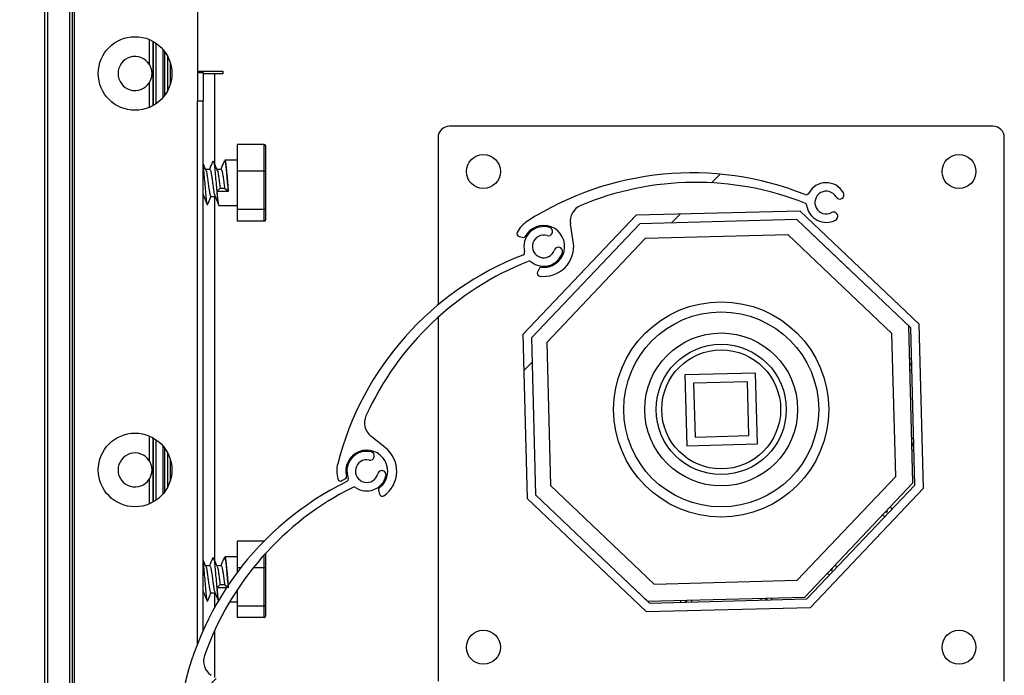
# Model space of a CAD drawing. Header units: millimetres. Extents: x 24 to 749, y 4 to 419.
# Tile 24 of 24: x 284.37 to 287.85, y 401.82 to 404.14. Entities that reach past the tile are written whole.
import ezdxf

# ---------------------------------------------------------------- set-up
doc = ezdxf.new("R2010")
doc.units = ezdxf.units.MM
pattern_1 = [(45, (0, 0), (-2.245064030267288, 2.245064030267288), [])]

msp = doc.modelspace()

# ---------------------------------------------------------------- hatches: boundary and pattern name
at = {"linetype": 'Continuous', "lineweight": 18}
h = msp.add_hatch(dxfattribs=at)
h.set_pattern_fill('ANSI31', style=0)
h.set_pattern_definition(pattern_1)
edge = h.paths.add_edge_path(flags=0)
edge.add_arc((287.2213199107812, 403.4902196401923), 0.03999999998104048, 29.655997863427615, 298.0031337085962, ccw=False)
edge.add_arc((287.2691153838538, 403.5174330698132), 0.01499980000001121, 209.6559978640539, 389.6559978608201)
edge.add_arc((287.2213199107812, 403.4902196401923), 0.06999959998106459, 29.65599786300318, 152.3245226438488)
edge.add_arc((287.1504728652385, 403.5273764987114), 0.0100000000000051, 248.2245625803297, 332.324522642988, ccw=False)
edge.add_arc((286.7474251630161, 402.5184323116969), 1.076469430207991, 68.22453983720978, 122.6894362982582)
edge.add_arc((286.2232890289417, 403.3351894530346), 0.1059999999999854, 122.6894389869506, 152.1489790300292)
edge.add_arc((286.1384091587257, 403.380038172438), 0.009999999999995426, 152.1489790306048, 258.0579978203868)
edge.add_line((286.1363399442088, 403.3702545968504), (286.1515026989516, 403.3670476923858))
edge.add_arc((286.1527442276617, 403.3729178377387), 0.005999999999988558, 258.0579978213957, 331.8614813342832)
edge.add_arc((286.2232890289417, 403.3351894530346), 0.07400000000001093, -96.7108120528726, 151.861481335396, ccw=False)
edge.add_arc((286.2139403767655, 403.2557375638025), 0.00600000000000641, 83.28918794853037, 151.7034819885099)
edge.add_line((286.2086573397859, 403.2585817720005), (286.2012617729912, 403.2448447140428))
edge.add_arc((286.2100668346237, 403.2401043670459), 0.0099999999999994, 151.7034819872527, 262.0834187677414)
edge.add_arc((286.2232890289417, 403.3351894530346), 0.1060000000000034, 262.0834187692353, 368.8295669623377)
edge.add_line((286.328032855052, 403.351460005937), (286.3181070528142, 403.4153586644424))
edge.add_arc((286.37739601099, 403.4245684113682), 0.05999999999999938, 112.6291059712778, 188.829566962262, ccw=False)
edge.add_arc((286.7606621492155, 402.5051473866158), 1.056106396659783, 68.61679478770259, 112.62910587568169, ccw=False)
edge.add_arc((287.1420765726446, 403.4792426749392), 0.009999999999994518, 7.886552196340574, 68.61679473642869, ccw=False)
edge.add_arc((287.2213199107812, 403.4902196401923), 0.07000000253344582, 187.88655219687, 298.0031337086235)
edge.add_arc((287.2471435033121, 403.4416589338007), 0.01500000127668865, 298.003133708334, 478.0031337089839)
h = msp.add_hatch(dxfattribs=at)
h.set_pattern_fill('ANSI31', style=0)
h.set_pattern_definition(pattern_1)
h.paths.add_polyline_path([(287.5497390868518, 403.0608254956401), (287.1291889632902, 403.4601003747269), (286.5494851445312, 403.4450565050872), (286.1502102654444, 403.0245063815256), (286.165254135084, 402.4448025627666), (286.5858042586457, 402.0455276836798), (287.1655080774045, 402.0605715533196), (287.5647829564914, 402.4811216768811)], flags=0)
h.paths.add_polyline_path([(286.5626856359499, 403.4153889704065), (287.1175450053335, 403.4297881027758), (287.520071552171, 403.0476250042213), (287.5344706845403, 402.4927656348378), (287.1523075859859, 402.0902390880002), (286.5974482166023, 402.075839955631), (286.1949216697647, 402.4580030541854), (286.1805225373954, 403.012862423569)], flags=0)
h = msp.add_hatch(dxfattribs=at)
h.set_pattern_fill('ANSI31', style=0)
h.set_pattern_definition(pattern_1)
edge = h.paths.add_edge_path(flags=0)
edge.add_arc((286.2232890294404, 403.3351894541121), 0.03999999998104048, 72.60287917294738, 340.9500150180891, ccw=False)
edge.add_arc((286.2397335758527, 403.3876733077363), 0.01499980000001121, 252.6028791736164, 432.6028791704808)
edge.add_arc((286.2232890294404, 403.3351894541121), 0.06999959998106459, 72.60287917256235, 195.2714039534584)
edge.add_arc((286.1461142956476, 403.3141182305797), 0.0100000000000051, -68.82855611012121, 15.271403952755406, ccw=False)
edge.add_arc((286.5385030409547, 402.3009810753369), 1.076469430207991, 111.1714211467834, 165.6363176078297)
edge.add_arc((285.5983699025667, 402.5417311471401), 0.1059999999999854, 165.6363202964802, 195.0958603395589)
edge.add_arc((285.5056827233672, 402.5167294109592), 0.009999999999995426, 195.0958603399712, 301.0048791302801)
edge.add_line((285.5108338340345, 402.5081581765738), (285.5241176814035, 402.5161414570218))
edge.add_arc((285.521027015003, 402.5212841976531), 0.005999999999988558, 301.0048791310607, 374.8083626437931)
edge.add_arc((285.5983699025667, 402.5417311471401), 0.07400000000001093, -53.763930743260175, 194.8083626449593, ccw=False)
edge.add_arc((285.6456589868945, 402.4772040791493), 0.00600000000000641, 126.236069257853, 194.6503632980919)
edge.add_line((285.6398540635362, 402.4756865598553), (285.6437999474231, 402.4605924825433))
edge.add_arc((285.6534748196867, 402.4631216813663), 0.0099999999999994, 194.6503632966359, 305.0303000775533)
edge.add_arc((285.5983699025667, 402.5417311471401), 0.1060000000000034, 305.0303000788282, 411.7764482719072)
edge.add_line((285.6639554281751, 402.6250050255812), (285.6131544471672, 402.6650152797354))
edge.add_arc((285.6502783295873, 402.7121514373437), 0.05999999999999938, 155.5759872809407, 231.7764482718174, ccw=False)
edge.add_arc((286.5572436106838, 402.3002753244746), 1.056106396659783, 111.5636760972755, 155.5759871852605, ccw=False)
edge.add_arc((286.1727628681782, 403.2731643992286), 0.009999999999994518, 50.83343350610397, 111.56367604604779, ccw=False)
edge.add_arc((286.2232890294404, 403.3351894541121), 0.07000000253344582, 230.8334335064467, 340.9500150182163)
edge.add_arc((286.2752769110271, 403.3172378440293), 0.01500000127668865, 340.9500150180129, 520.9500150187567)
h = msp.add_hatch(dxfattribs=at)
h.set_pattern_fill('ANSI31', style=0)
h.set_pattern_definition(pattern_1)
edge = h.paths.add_edge_path(flags=0)
edge.add_arc((285.5983699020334, 402.5417311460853), 0.03999999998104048, 77.6176000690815, 345.96473591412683, ccw=False)
edge.add_arc((285.6101638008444, 402.5954515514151), 0.01499980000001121, 257.617600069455, 437.617600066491)
edge.add_arc((285.5983699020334, 402.5417311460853), 0.06999959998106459, 77.61760006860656, 200.2861248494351)
edge.add_arc((285.5233324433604, 402.5139946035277), 0.0100000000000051, -63.81383521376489, 20.28612484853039, ccw=False)
edge.add_arc((286.0027792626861, 401.5390348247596), 1.076469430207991, 116.1861420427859, 170.6510385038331)
edge.add_arc((285.0452003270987, 401.6966847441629), 0.1059999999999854, 170.6510411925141, 200.1105812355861)
edge.add_arc((284.9550533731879, 401.6636767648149), 0.009999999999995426, 200.1105812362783, 306.0196000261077)
edge.add_line((284.9609339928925, 401.6555886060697), (284.973469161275, 401.6647024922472))
edge.add_arc((284.9699407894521, 401.6695553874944), 0.005999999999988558, 306.0196000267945, 379.8230835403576)
edge.add_arc((285.0452003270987, 401.6966847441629), 0.07400000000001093, -48.749209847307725, 199.8230835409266, ccw=False)
edge.add_arc((285.0979488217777, 401.6365382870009), 0.00600000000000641, 131.2507901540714, 199.6650841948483)
edge.add_line((285.0922987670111, 401.6345191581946), (285.0975489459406, 401.6198277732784))
edge.add_arc((285.106965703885, 401.6231929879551), 0.0099999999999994, 199.6650841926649, 310.0450209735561)
edge.add_arc((285.0452003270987, 401.6966847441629), 0.1060000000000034, 310.0450209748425, 416.7911691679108)
edge.add_line((285.103255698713, 401.785372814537), (285.0491518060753, 401.8207893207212))
edge.add_arc((285.0820133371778, 401.8709901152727), 0.05999999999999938, 160.5907081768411, 236.7911691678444, ccw=False)
edge.add_arc((286.021509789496, 401.5399699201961), 1.056106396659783, 116.57839699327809, 160.5907080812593, ccw=False)
edge.add_arc((285.5534588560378, 402.4755269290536), 0.009999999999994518, 55.848154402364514, 116.5783969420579, ccw=False)
edge.add_arc((285.5983699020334, 402.5417311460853), 0.07000000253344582, 235.8481544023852, 345.9647359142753)
edge.add_arc((285.6517279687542, 402.5283925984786), 0.01500000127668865, 345.9647359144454, 525.9647359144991)

# ---------------------------------------------------------------- linework, layer by layer
at = {"color": 7, "linetype": 'Continuous', "lineweight": 25}
for p, q in [((284.4603173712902, 404.75963007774), (284.4603173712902, 355.9709366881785)), ((284.5583173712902, 404.75963007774), (284.5583173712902, 355.9770616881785)), ((284.5646693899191, 404.75963007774), (284.5646693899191, 355.9774586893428)), ((285.0003173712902, 404.3096300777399), (285.0003173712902, 403.9496300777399)), ((284.8303173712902, 404.0657583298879), (284.8303173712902, 403.9784603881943)), ((284.8303173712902, 404.0657583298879), (284.8303173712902, 403.9785543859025)), ((284.8543173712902, 403.8392477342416), (284.8543173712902, 404.0525489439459)), ((284.8783173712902, 404.0309294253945), (284.8783173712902, 403.860867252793)), ((284.8943173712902, 404.0077657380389), (284.8943173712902, 403.8840309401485)), ((285.0003173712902, 403.9546300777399), (285.0903173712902, 403.9546300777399)), ((285.0903173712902, 403.9546300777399), (285.0903173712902, 403.9446300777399)), ((285.0003173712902, 403.9496300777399), (285.0003173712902, 403.84963007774)), ((285.0003173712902, 403.9496300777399), (285.0203173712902, 403.9496300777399)), ((285.0203173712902, 403.9496300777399), (285.0203173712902, 403.84963007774)), ((285.0603173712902, 403.9446300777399), (285.0203173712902, 403.9446300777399)), ((285.0903173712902, 403.9446300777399), (285.0603173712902, 403.9446300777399)), ((284.8303173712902, 403.9133327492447), (284.8303173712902, 403.8260383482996)), ((284.8303173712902, 403.9132422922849), (284.8303173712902, 403.8260383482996)), ((285.0003173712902, 401.9312803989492), (285.0003173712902, 403.84963007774)), ((285.0003173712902, 403.84963007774), (285.0203173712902, 403.84963007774)), ((285.0203173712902, 401.9789837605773), (285.0203173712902, 403.84963007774)), ((287.8103173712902, 403.7596300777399), (285.8903173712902, 403.7596300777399)), ((285.8503173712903, 403.7196300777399), (285.8503173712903, 403.1287412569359)), ((287.8503173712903, 401.7996300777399), (287.8503173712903, 403.7196300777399)), ((285.2363173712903, 403.6947112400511), (285.1403173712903, 403.694711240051)), ((285.1403173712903, 403.694711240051), (285.1403173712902, 403.6004347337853)), ((285.2363173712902, 403.6004347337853), (285.2363173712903, 403.6947112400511)), ((285.2403173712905, 403.6902085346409), (285.2403173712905, 403.5990745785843)), ((285.0546653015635, 403.6348450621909), (285.0559188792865, 403.6378160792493)), ((285.1403173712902, 403.63963007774), (285.0966404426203, 403.63963007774)), ((285.0437392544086, 403.6071816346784), (285.0291155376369, 403.6071816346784)), ((285.0837392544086, 403.6071816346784), (285.0691155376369, 403.6071816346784)), ((285.2363173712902, 403.6004347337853), (285.1403173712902, 403.6004347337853)), ((285.1403173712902, 403.6004347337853), (285.1403173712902, 403.4653535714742)), ((285.2363173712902, 403.4653535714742), (285.2363173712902, 403.6004347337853)), ((285.2403173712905, 403.5990745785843), (285.2403173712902, 403.4684961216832)), ((285.0684026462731, 403.5297748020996), (285.0805826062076, 403.5414725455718)), ((285.0805826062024, 403.5414725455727), (285.0962226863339, 403.5414725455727)), ((285.0962226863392, 403.5414725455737), (285.1084026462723, 403.5297748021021)), ((285.0203173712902, 403.5120785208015), (285.0226835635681, 403.5120785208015)), ((285.048099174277, 403.5120785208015), (285.0626835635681, 403.5120785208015)), ((285.0684026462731, 403.5297748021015), (285.0691238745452, 403.5290821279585)), ((285.1091238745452, 403.5290821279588), (285.0691238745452, 403.5290821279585)), ((285.1084026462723, 403.5297748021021), (285.1091238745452, 403.5290821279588)), ((285.07664044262, 403.47963007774), (285.1403173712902, 403.47963007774)), ((285.2363173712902, 403.4653535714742), (285.1403173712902, 403.4653535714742)), ((285.1403173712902, 403.4653535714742), (285.1403173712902, 403.4245489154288)), ((285.2363173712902, 403.4245489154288), (285.2363173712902, 403.4653535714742)), ((285.2403173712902, 403.4684961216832), (285.2403173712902, 403.4290516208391)), ((286.5494851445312, 403.4450565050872), (286.1502102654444, 403.0245063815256)), ((286.5084894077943, 403.4018763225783), (286.5464086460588, 403.441850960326)), ((286.5464086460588, 403.441850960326), (286.5464426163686, 403.4418518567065)), ((287.1291889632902, 403.4601003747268), (286.5494851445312, 403.4450565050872)), ((287.1175450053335, 403.4297881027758), (286.5626856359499, 403.4153889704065)), ((287.3115231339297, 403.245623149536), (287.1173800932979, 403.4297838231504)), ((287.520071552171, 403.0476250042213), (287.1175450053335, 403.4297881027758)), ((287.5497390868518, 403.0608254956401), (287.1291889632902, 403.4601003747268)), ((285.2363173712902, 403.4245489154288), (285.1403173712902, 403.4245489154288)), ((286.5626856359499, 403.4153889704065), (286.1805225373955, 403.012862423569)), ((286.328032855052, 403.351460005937), (286.3181070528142, 403.4153586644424)), ((286.1363399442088, 403.3702545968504), (286.1515026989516, 403.3670476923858)), ((286.5816444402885, 403.3627528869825), (286.2338646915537, 402.9961218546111)), ((287.0868091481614, 403.3760827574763), (286.5816444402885, 403.3627528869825)), ((287.453440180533, 403.0283030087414), (287.0868091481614, 403.3760827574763)), ((286.2086573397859, 403.2585817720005), (286.2012617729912, 403.2448447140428)), ((285.8503173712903, 403.0848873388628), (285.8503173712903, 401.7996300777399)), ((287.5274047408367, 402.4998768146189), (287.5127682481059, 403.0545588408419)), ((287.5344706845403, 402.4927656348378), (287.520071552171, 403.0476250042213)), ((287.5647829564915, 402.4811216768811), (287.5497390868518, 403.0608254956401)), ((286.1502102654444, 403.0245063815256), (286.165254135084, 402.4448025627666)), ((286.1805225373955, 403.012862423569), (286.1949216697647, 402.4580030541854)), ((287.4667700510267, 402.5231383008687), (287.453440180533, 403.0283030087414)), ((286.2338646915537, 402.9961218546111), (286.2471945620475, 402.490957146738)), ((286.97197662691, 402.8878838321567), (286.7220636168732, 402.8812893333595)), ((286.7220636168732, 402.8812893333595), (286.7286581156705, 402.631376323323)), ((286.9785711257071, 402.6379708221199), (286.97197662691, 402.8878838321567)), ((286.9427784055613, 402.8571029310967), (286.7528445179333, 402.8520911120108)), ((286.7528445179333, 402.8520911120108), (286.7578563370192, 402.6621572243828)), ((286.947790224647, 402.6671690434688), (286.9427784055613, 402.8571029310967)), ((284.8303173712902, 402.6657583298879), (284.8303173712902, 402.5784603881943)), ((284.8303173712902, 402.6657583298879), (284.8303173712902, 402.5785543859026)), ((285.6639554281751, 402.6250050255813), (285.6131544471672, 402.6650152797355)), ((286.7578563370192, 402.6621572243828), (286.947790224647, 402.6671690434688)), ((284.8543173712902, 402.4392477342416), (284.8543173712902, 402.6525489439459)), ((284.8783173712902, 402.6309294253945), (284.8783173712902, 402.460867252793)), ((286.7286581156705, 402.631376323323), (286.9785711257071, 402.6379708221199)), ((284.8943173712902, 402.6077657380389), (284.8943173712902, 402.4840309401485)), ((284.8303173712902, 402.5133327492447), (284.8303173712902, 402.4260383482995)), ((284.8303173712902, 402.5132422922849), (284.8303173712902, 402.4260383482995)), ((285.5108338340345, 402.5081581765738), (285.5241176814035, 402.5161414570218)), ((286.2471945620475, 402.490957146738), (286.613825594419, 402.1431773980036)), ((287.1189903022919, 402.156507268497), (287.4667700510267, 402.5231383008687)), ((287.1454171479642, 402.0971837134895), (287.5274047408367, 402.4998768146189)), ((287.1523075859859, 402.0902390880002), (287.5344706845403, 402.4927656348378)), ((285.6398540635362, 402.4756865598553), (285.6437999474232, 402.4605924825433)), ((286.1949216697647, 402.4580030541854), (286.5974482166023, 402.075839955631)), ((287.1655080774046, 402.0605715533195), (287.5647829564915, 402.4811216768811)), ((286.165254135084, 402.4448025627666), (286.5858042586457, 402.0455276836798)), ((285.2361375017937, 402.2947112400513), (285.1403173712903, 402.2947112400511)), ((285.1403173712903, 402.2947112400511), (285.1403173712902, 402.2004347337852)), ((285.2403173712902, 402.250673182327), (285.2403173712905, 402.1990745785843)), ((286.3891116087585, 402.2736370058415), (286.5905641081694, 402.0825427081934)), ((285.0546653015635, 402.2348450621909), (285.0559188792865, 402.2378160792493)), ((285.1403173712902, 402.2396300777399), (285.0966404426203, 402.2396300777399)), ((285.0437392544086, 402.2071816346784), (285.0291155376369, 402.2071816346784)), ((285.0837392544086, 402.2071816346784), (285.0691155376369, 402.2071816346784)), ((285.1534638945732, 402.2004347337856), (285.1403173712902, 402.2004347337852)), ((285.1403173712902, 402.2004347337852), (285.1403173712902, 402.1831977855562)), ((285.2363173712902, 402.2004347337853), (285.1974060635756, 402.2004347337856)), ((285.2363173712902, 402.0653535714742), (285.2363173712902, 402.2004347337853)), ((285.2403173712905, 402.1990745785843), (285.2403173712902, 402.0684961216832)), ((286.613825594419, 402.1431773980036), (287.1189903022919, 402.156507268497)), ((285.0203173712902, 402.1120785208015), (285.0226835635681, 402.1120785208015)), ((285.048099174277, 402.1120785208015), (285.0626835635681, 402.1120785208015)), ((285.0684026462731, 402.1297748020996), (285.0805826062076, 402.1414725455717)), ((285.0684026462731, 402.1297748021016), (285.0691238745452, 402.1290821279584)), ((285.1024289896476, 402.1290821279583), (285.0691238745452, 402.1290821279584)), ((285.0805826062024, 402.1414725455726), (285.0962226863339, 402.1414725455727)), ((285.0962226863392, 402.1414725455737), (285.1050226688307, 402.1330209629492)), ((285.1403173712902, 402.1220872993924), (285.1403173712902, 402.0653535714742)), ((285.113695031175, 402.0796300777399), (285.1403173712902, 402.0796300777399)), ((286.5905641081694, 402.0825427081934), (287.1454171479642, 402.0971837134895)), ((286.5974482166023, 402.075839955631), (287.1523075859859, 402.0902390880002)), ((285.2363173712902, 402.0653535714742), (285.1403173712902, 402.0653535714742)), ((285.1403173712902, 402.0653535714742), (285.1403173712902, 402.0245489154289)), ((285.2363173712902, 402.0245489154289), (285.2363173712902, 402.0653535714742)), ((285.2403173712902, 402.0684961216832), (285.2403173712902, 402.0290516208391)), ((286.5858042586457, 402.0455276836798), (287.1655080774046, 402.0605715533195)), ((285.2363173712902, 402.0245489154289), (285.1403173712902, 402.0245489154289))]:
    msp.add_line(p, q, dxfattribs=at)
at = {"color": 8, "linetype": 'Continuous', "lineweight": 25}
for p, q in [((284.4703173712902, 404.75963007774), (284.4703173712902, 355.9715616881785)), ((284.5483173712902, 404.75963007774), (284.5483173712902, 355.9764366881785)), ((284.8423173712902, 404.0599789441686), (284.8423173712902, 403.8318177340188)), ((284.8443173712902, 404.0588631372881), (284.8443173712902, 403.8329335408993)), ((284.8843173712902, 404.0234500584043), (284.8843173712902, 403.8683466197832)), ((284.9043173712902, 403.9838572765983), (284.9043173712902, 403.9079394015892)), ((285.0603173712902, 403.9446300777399), (285.0603173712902, 403.6285378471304)), ((285.0603173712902, 403.5120785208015), (285.0603173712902, 402.2285378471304)), ((284.8423173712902, 402.6599789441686), (284.8423173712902, 402.4318177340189)), ((284.8443173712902, 402.6588631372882), (284.8443173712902, 402.4329335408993)), ((284.8843173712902, 402.6234500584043), (284.8843173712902, 402.4683466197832)), ((284.9043173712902, 402.5838572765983), (284.9043173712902, 402.5079394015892)), ((285.2363173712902, 402.2004347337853), (285.2363173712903, 402.2462514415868)), ((285.0603173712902, 402.1120785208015), (285.0603173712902, 402.0591809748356)), ((285.0603173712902, 401.9775426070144), (285.0603173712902, 401.813480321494))]:
    msp.add_line(p, q, dxfattribs=at)
at = {"color": 7, "linetype": 'Continuous', "lineweight": 25, "flags": 128}
for points in [[(287.5229203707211, 402.9378479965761), (287.5197293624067, 402.9386711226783), (287.5158187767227, 402.9389523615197)], [(287.5168738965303, 402.8989662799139), (287.520764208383, 402.8994533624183), (287.523891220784, 402.9004370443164)], [(287.530271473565, 402.6545789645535), (287.527205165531, 402.6553591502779), (287.5232945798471, 402.6556403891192)], [(287.5243496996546, 402.6156543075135), (287.5282400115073, 402.6161413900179), (287.5312447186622, 402.6170757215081)], [(286.7063416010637, 402.0855977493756), (286.7068286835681, 402.0817074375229), (286.7077630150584, 402.0787027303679)], [(286.7452662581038, 402.0796759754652), (286.7460464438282, 402.0827422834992), (286.7463276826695, 402.0866528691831)], [(286.9896535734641, 402.0930735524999), (286.9901406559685, 402.0891832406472), (286.9911243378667, 402.0860562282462)], [(287.0285352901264, 402.087027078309), (287.0293584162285, 402.0902180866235), (287.02963965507, 402.0941286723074)]]:
    msp.add_lwpolyline(points, dxfattribs=at)
at = {"color": 7, "linetype": 'Continuous', "lineweight": 18}
msp.add_circle((285.6652825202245, 401.9706162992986), 4.391596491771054, dxfattribs=at)
at = {"color": 7, "linetype": 'Continuous', "lineweight": 25}
for centre, radius in [((284.7799826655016, 403.9458983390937), 0.1300000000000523), ((286.0103173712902, 403.5996300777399), 0.06000000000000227), ((287.6903173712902, 403.5996300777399), 0.06000000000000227), ((286.8503173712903, 402.7596300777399), 0.3800000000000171), ((286.8503173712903, 402.7596300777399), 0.34435991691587), ((286.8503173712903, 402.7596300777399), 0.2700000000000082), ((286.8503173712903, 402.7596300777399), 0.2299999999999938), ((286.8503173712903, 402.7596300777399), 0.2099999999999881), ((284.7799826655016, 402.5458983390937), 0.1300000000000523), ((286.0103173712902, 401.91963007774), 0.06000000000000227), ((287.6903173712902, 401.91963007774), 0.06000000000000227)]:
    msp.add_circle(centre, radius, dxfattribs=at)
for centre, radius, start, end in [((284.7799826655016, 403.9458983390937), 0.0600000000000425, 32.97461771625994, 327.0253822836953), ((285.8903173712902, 403.7196300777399), 0.04000000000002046, 90, 180), ((287.8103173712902, 403.7196300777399), 0.04000000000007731, 0, 90), ((286.7474251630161, 402.5184323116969), 1.076469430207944, 68.22453983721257, 122.6894362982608), ((286.7606621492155, 402.5051473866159), 1.056106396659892, 68.61679478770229, 112.6291058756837), ((287.2213199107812, 403.4902196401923), 0.06999959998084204, 29.65599786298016, 152.3245226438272), ((287.1504728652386, 403.5273764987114), 0.01000000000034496, 248.224562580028, 332.3245226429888), ((287.2213199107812, 403.4902196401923), 0.03999999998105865, 29.65599786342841, 298.0031337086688), ((287.2691153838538, 403.5174330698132), 0.0149998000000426, 209.6559978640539, 29.65599786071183), ((286.37739601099, 403.4245684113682), 0.060000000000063, 112.6291059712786, 188.8295669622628), ((287.1420765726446, 403.4792426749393), 0.009999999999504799, 7.886552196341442, 68.61679473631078), ((287.2213199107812, 403.4902196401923), 0.0700000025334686, 187.8865521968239, 298.0031337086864), ((287.2471435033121, 403.4416589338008), 0.01500000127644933, 298.0031337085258, 118.0031337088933), ((286.2232890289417, 403.3351894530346), 0.1060000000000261, 122.6894389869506, 152.1489790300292), ((286.2232890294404, 403.3351894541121), 0.06999959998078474, 72.60287917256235, 195.2714039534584), ((286.2232890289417, 403.3351894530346), 0.07400000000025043, 263.289187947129, 151.8614813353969), ((286.2397335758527, 403.3876733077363), 0.0149998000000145, 252.6028791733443, 72.6028791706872), ((286.1384091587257, 403.380038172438), 0.009999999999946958, 152.1489790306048, 258.0579978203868), ((286.1527442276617, 403.3729178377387), 0.006000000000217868, 258.0579978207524, 331.8614813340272), ((286.2232890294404, 403.3351894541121), 0.0399999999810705, 72.60287917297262, 340.9500150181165), ((286.2232890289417, 403.3351894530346), 0.1059999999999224, 262.0834187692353, 8.829566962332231), ((286.2752769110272, 403.3172378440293), 0.01500000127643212, 340.9500150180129, 160.9500150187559), ((286.5385030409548, 402.3009810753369), 1.076469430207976, 111.1714211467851, 165.6363176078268), ((286.1461142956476, 403.3141182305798), 0.01000000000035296, 291.1714438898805, 15.27140395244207), ((286.2232890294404, 403.3351894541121), 0.07000000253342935, 230.8334335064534, 340.9500150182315), ((286.5572436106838, 402.3002753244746), 1.05610639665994, 111.5636760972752, 155.5759871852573), ((286.1727628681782, 403.2731643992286), 0.009999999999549, 50.83343350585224, 111.5636760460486), ((286.2139403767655, 403.2557375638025), 0.006000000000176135, 83.28918794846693, 151.7034819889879), ((286.2100668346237, 403.2401043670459), 0.01000000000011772, 151.7034819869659, 262.0834187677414), ((287.5163463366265, 402.9189593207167), 0.004290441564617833, 271.5115231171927, 91.51152311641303), ((285.6502783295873, 402.7121514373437), 0.06000000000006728, 155.5759872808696, 231.7764482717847), ((287.5238221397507, 402.6356473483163), 0.004290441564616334, 271.5115231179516, 91.51152311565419), ((284.7799826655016, 402.5458983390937), 0.06000000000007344, 32.97461771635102, 327.0253822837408), ((285.5983699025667, 402.5417311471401), 0.07400000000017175, 306.2360692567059, 194.8083626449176), ((285.5983699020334, 402.5417311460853), 0.06999959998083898, 77.61760006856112, 200.2861248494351), ((285.6101638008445, 402.5954515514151), 0.01499980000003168, 257.6176000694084, 77.61760006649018), ((285.5983699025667, 402.5417311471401), 0.10599999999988, 305.0303000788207, 51.77644827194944), ((285.5983699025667, 402.5417311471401), 0.1060000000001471, 165.6363202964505, 195.0958603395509), ((285.5983699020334, 402.5417311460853), 0.03999999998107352, 77.61760006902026, 345.9647359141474), ((285.5983699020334, 402.5417311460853), 0.07000000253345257, 235.8481544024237, 345.9647359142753), ((285.6517279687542, 402.5283925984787), 0.0150000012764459, 345.9647359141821, 165.964735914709), ((286.0027792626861, 401.5390348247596), 1.07646943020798, 116.1861420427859, 170.6510385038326), ((285.5056827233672, 402.5167294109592), 0.009999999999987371, 195.0958603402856, 301.0048791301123), ((285.521027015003, 402.5212841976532), 0.006000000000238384, 301.0048791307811, 14.80836264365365), ((285.5233324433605, 402.5139946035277), 0.0100000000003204, 296.1861647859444, 20.28612484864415), ((286.021509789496, 401.5399699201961), 1.056106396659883, 116.578396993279, 160.5907080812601), ((285.5534588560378, 402.4755269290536), 0.00999999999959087, 55.84815440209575, 116.5783969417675), ((285.6456589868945, 402.4772040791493), 0.006000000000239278, 126.2360692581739, 194.6503632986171), ((285.6534748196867, 402.4631216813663), 0.01000000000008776, 194.650363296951, 305.0303000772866), ((287.4339337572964, 402.4013392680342), 0.0200000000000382, 226.5115231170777, 256.3587121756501), ((287.4339337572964, 402.4013392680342), 0.004290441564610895, 226.5115231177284, 46.5115231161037), ((287.4339337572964, 402.4013392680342), 0.0199999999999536, 16.61438130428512, 46.51152311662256), ((287.2388881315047, 402.1957212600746), 0.01999999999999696, 226.5115231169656, 255.9513837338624), ((287.2388881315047, 402.1957212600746), 0.004290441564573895, 226.5115231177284, 46.51152311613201), ((287.2388881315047, 402.1957212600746), 0.01999999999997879, 17.02170974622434, 46.51152311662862), ((286.7263346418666, 402.0861253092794), 0.004290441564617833, 181.5115231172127, 1.511523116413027), ((287.009646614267, 402.0936011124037), 0.004290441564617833, 181.5115231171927, 1.511523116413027), ((285.0820133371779, 401.8709901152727), 0.06000000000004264, 160.5907081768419, 236.7911691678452)]:
    msp.add_arc(centre, radius, start, end, dxfattribs=at)
for centre, major_axis, ratio, start_param, end_param in [((285.2363173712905, 403.6902085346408), (0, 0.004502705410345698), 0.8883548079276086, 4.712388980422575, 6.283185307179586), ((285.2363173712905, 403.5990745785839), (0.004000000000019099, 0), 0.340038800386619, 0, 1.57079632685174), ((285.2363173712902, 403.4684961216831), (0.004000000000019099, 0), 0.7856375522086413, 4.7123889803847, 6.283185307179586), ((285.2363173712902, 403.4290516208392), (0, 0.004502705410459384), 0.8883548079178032, 3.141592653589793, 4.712388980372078), ((285.2363173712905, 402.1990745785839), (0.004000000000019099, 0), 0.3400388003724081, 0, 1.57079632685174), ((285.2363173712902, 402.068496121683), (0.004000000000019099, 0), 0.7856375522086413, 4.7123889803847, 6.283185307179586), ((285.2363173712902, 402.0290516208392), (0, 0.004502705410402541), 0.888354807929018, 3.141592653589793, 4.712388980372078)]:
    msp.add_ellipse(centre, major_axis=major_axis, ratio=ratio, start_param=start_param, end_param=end_param, dxfattribs=at)
for points, knots in [([(284.8303759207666, 403.9133327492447), (284.8303610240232, 403.9133097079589), (284.8303116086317, 403.9132332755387), (284.8307315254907, 403.9138822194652), (284.8317311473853, 403.915495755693), (284.8338044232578, 403.9191887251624), (284.8373460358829, 403.9271249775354), (284.8403731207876, 403.9398889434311), (284.8399512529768, 403.9543081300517), (284.8369357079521, 403.9654897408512), (284.8340033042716, 403.9721772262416), (284.8320409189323, 403.9757752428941), (284.8309014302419, 403.9776476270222), (284.830351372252, 403.9785022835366), (284.8303710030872, 403.9784716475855), (284.8303782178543, 403.9784603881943)], [0, 0, 0, 0, 0.01213225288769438, 0.04024503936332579, 0.07770550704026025, 0.133015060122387, 0.2296495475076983, 0.4180391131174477, 0.6255761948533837, 0.7730806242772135, 0.8558907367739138, 0.9126440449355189, 0.9511283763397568, 0.9820385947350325, 1, 1, 1, 1]), ([(285.0966404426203, 403.6396292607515), (285.0974693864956, 403.6384339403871), (285.0991273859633, 403.6360431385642), (285.1015996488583, 403.6175610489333), (285.104152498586, 403.5912178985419), (285.1066054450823, 403.5594733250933), (285.1082828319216, 403.5392314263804), (285.1091238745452, 403.5290821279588)], [0, 0, 0, 0, 0.1996323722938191, 0.3992916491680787, 0.6003129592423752, 0.7995967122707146, 1, 1, 1, 1]), ([(285.0300704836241, 403.6048773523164), (285.0279050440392, 403.6100754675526), (285.024627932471, 403.6179421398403), (285.0214092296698, 403.6258539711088), (285.0203173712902, 403.6285378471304)], [0, 0, 0, 0, 0.6607768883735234, 1, 1, 1, 1]), ([(285.0203173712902, 403.6188796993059), (285.0205066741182, 403.6176483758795), (285.0215278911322, 403.6110058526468), (285.0234334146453, 403.5898965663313), (285.025883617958, 403.5598675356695), (285.0284029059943, 403.5288118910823), (285.0309206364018, 403.5035229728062), (285.032963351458, 403.4868585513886), (285.0342222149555, 403.4856760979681), (285.034643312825, 403.4852805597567)], [0, 0, 0, 0, 0.03990442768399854, 0.2152692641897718, 0.3891174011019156, 0.5639427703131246, 0.7387681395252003, 0.9126162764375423, 1, 1, 1, 1]), ([(285.0300459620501, 403.6043569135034), (285.0302249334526, 403.6041368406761), (285.031232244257, 403.6028981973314), (285.0330580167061, 403.5937832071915), (285.0356110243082, 403.5784530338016), (285.0380644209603, 403.5596317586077), (285.0405824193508, 403.5410381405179), (285.04310153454, 403.5250460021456), (285.0455515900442, 403.5150170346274), (285.0473649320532, 403.5108685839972), (285.048296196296, 403.5123509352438), (285.048394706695, 403.5125077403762)], [0, 0, 0, 0, 0.02938431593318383, 0.1653847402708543, 0.3023344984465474, 0.4380731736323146, 0.5745921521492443, 0.7111111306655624, 0.8468498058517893, 0.9837995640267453, 0.9999999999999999, 0.9999999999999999, 0.9999999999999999, 0.9999999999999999]), ([(285.0547038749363, 403.6364096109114), (285.0525389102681, 403.6310852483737), (285.0485741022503, 403.6213344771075), (285.0445227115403, 403.6116004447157), (285.0426835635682, 403.6071816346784)], [0, 0, 0, 0, 0.5460452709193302, 0.9999999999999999, 0.9999999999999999, 0.9999999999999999, 0.9999999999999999]), ([(285.0437392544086, 403.6071811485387), (285.0445681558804, 403.6064698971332), (285.0462260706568, 403.6050472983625), (285.0486990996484, 403.594072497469), (285.0512752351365, 403.5782120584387), (285.0537335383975, 403.5594754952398), (285.0562465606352, 403.5407434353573), (285.0587428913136, 403.525556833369), (285.06053101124, 403.5164603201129), (285.0615370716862, 403.5152178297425), (285.0617040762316, 403.5150115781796)], [0, 0, 0, 0, 0.1386919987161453, 0.2774027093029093, 0.4170816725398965, 0.5597103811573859, 0.6947610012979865, 0.8340006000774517, 0.9724443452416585, 1, 1, 1, 1]), ([(285.0700704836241, 403.6048773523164), (285.0679071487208, 403.6100770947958), (285.0635559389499, 403.620535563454), (285.059282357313, 403.6310540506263), (285.057133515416, 403.6363429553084)], [0, 0, 0, 0, 0.4971800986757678, 1, 1, 1, 1]), ([(285.0571804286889, 403.6348068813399), (285.0575882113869, 403.6341034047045), (285.0588246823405, 403.6319703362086), (285.0608780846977, 403.6160032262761), (285.0634313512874, 403.5905664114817), (285.0658841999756, 403.5594605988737), (285.0675615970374, 403.5396885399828), (285.0684026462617, 403.5297748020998)], [0, 0, 0, 0, 0.1093332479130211, 0.3315181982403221, 0.5552197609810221, 0.7769865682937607, 1, 1, 1, 1]), ([(285.0700459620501, 403.6043569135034), (285.0702249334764, 403.6041368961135), (285.0712322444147, 403.6028985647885), (285.0730580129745, 403.5937745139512), (285.0756110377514, 403.5784843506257), (285.0780643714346, 403.559516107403), (285.079741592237, 403.5474985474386), (285.0805826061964, 403.5414725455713)], [0, 0, 0, 0, 0.05113942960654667, 0.2878297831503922, 0.5261723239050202, 0.7624071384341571, 1, 1, 1, 1]), ([(285.0947038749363, 403.6364096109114), (285.0925389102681, 403.6310852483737), (285.0885741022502, 403.6213344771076), (285.0845227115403, 403.6116004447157), (285.0826835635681, 403.6071816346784)], [0, 0, 0, 0, 0.5460452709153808, 1, 1, 1, 1]), ([(285.0837392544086, 403.6071811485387), (285.0845681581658, 403.6064707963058), (285.0862260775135, 403.6050499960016), (285.0886990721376, 403.5940616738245), (285.0912753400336, 403.5782533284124), (285.0937331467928, 403.559321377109), (285.095408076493, 403.5473129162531), (285.096222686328, 403.5414725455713)], [0, 0, 0, 0, 0.1996254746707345, 0.3992778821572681, 0.6003239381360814, 0.805615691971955, 1, 1, 1, 1]), ([(285.0203173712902, 403.5194243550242), (285.0206112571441, 403.5179372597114), (285.0210680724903, 403.5156257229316), (285.0215368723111, 403.5151730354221), (285.0217040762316, 403.5150115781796)], [0, 0, 0, 0, 0.6433362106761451, 1, 1, 1, 1]), ([(285.0216633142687, 403.5145384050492), (285.0238443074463, 403.5092999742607), (285.0282382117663, 403.4987464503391), (285.0325382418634, 403.4881747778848), (285.0347038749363, 403.4828505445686)], [0, 0, 0, 0, 0.4963679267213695, 1, 1, 1, 1]), ([(285.0359457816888, 403.4814447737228), (285.0380296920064, 403.4865553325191), (285.0421923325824, 403.4967637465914), (285.046368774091, 403.50702911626), (285.0484543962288, 403.5121554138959)], [0, 0, 0, 0, 0.5006222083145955, 1, 1, 1, 1]), ([(285.0616633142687, 403.5145384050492), (285.0638443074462, 403.5092999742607), (285.0682382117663, 403.4987464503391), (285.0725382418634, 403.4881747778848), (285.0747038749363, 403.4828505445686)], [0, 0, 0, 0, 0.496367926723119, 1, 1, 1, 1]), ([(285.0691238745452, 403.5290821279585), (285.0699652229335, 403.5197721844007), (285.071643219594, 403.5012043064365), (285.0740915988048, 403.4848102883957), (285.075806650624, 403.4775956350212), (285.0766403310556, 403.4796306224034), (285.07664044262, 403.4796308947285)], [0, 0, 0, 0, 0.3335966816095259, 0.6653297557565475, 0.9999552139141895, 1, 1, 1, 1]), ([(284.8303759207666, 402.5133327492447), (284.8303610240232, 402.5133097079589), (284.8303116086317, 402.5132332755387), (284.8307315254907, 402.5138822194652), (284.8317311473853, 402.515495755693), (284.8338044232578, 402.5191887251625), (284.837346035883, 402.5271249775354), (284.8403731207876, 402.5398889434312), (284.8399512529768, 402.5543081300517), (284.8369357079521, 402.5654897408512), (284.8340033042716, 402.5721772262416), (284.8320409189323, 402.5757752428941), (284.8309014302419, 402.5776476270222), (284.830351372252, 402.5785022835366), (284.8303710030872, 402.5784716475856), (284.8303782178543, 402.5784603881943)], [0, 0, 0, 0, 0.01213225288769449, 0.04024503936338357, 0.07770550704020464, 0.133015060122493, 0.2296495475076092, 0.4180391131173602, 0.6255761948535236, 0.7730806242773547, 0.8558907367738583, 0.9126440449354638, 0.9511283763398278, 0.9820385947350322, 1, 1, 1, 1]), ([(285.0300704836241, 402.2048773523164), (285.0279050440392, 402.2100754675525), (285.024627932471, 402.2179421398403), (285.0214092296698, 402.2258539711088), (285.0203173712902, 402.2285378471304)], [0, 0, 0, 0, 0.6607768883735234, 1, 1, 1, 1]), ([(285.0203173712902, 402.2188796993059), (285.0205066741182, 402.2176483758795), (285.0215278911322, 402.2110058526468), (285.0234334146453, 402.1898965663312), (285.025883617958, 402.1598675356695), (285.0284029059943, 402.1288118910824), (285.0309206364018, 402.1035229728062), (285.032963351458, 402.0868585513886), (285.0342222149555, 402.0856760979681), (285.034643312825, 402.0852805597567)], [0, 0, 0, 0, 0.03990442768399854, 0.2152692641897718, 0.3891174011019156, 0.5639427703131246, 0.7387681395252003, 0.9126162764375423, 1, 1, 1, 1]), ([(285.0547038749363, 402.2364096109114), (285.0525389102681, 402.2310852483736), (285.0485741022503, 402.2213344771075), (285.0445227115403, 402.2116004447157), (285.0426835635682, 402.2071816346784)], [0, 0, 0, 0, 0.5460452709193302, 0.9999999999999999, 0.9999999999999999, 0.9999999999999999, 0.9999999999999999]), ([(285.0700704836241, 402.2048773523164), (285.0679071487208, 402.2100770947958), (285.0635559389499, 402.220535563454), (285.059282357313, 402.2310540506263), (285.057133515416, 402.2363429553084)], [0, 0, 0, 0, 0.4971800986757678, 1, 1, 1, 1]), ([(285.0571804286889, 402.2348068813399), (285.0575882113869, 402.2341034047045), (285.0588246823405, 402.2319703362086), (285.0608780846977, 402.216003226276), (285.0634313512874, 402.1905664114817), (285.0658841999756, 402.1594605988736), (285.0675615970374, 402.1396885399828), (285.0684026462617, 402.1297748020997)], [0, 0, 0, 0, 0.1093332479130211, 0.3315181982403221, 0.5552197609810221, 0.7769865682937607, 1, 1, 1, 1]), ([(285.0947038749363, 402.2364096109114), (285.0925389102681, 402.2310852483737), (285.0885741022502, 402.2213344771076), (285.0845227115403, 402.2116004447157), (285.0826835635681, 402.2071816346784)], [0, 0, 0, 0, 0.5460452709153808, 1, 1, 1, 1]), ([(285.0966404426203, 402.2396292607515), (285.0974693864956, 402.2384339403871), (285.0991273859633, 402.2360431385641), (285.1015996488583, 402.2175610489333), (285.104152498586, 402.1912178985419), (285.1066054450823, 402.1594733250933), (285.1082828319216, 402.1392314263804), (285.1091238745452, 402.1290821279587)], [0, 0, 0, 0, 0.1996323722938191, 0.3992916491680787, 0.6003129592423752, 0.7995967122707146, 1, 1, 1, 1]), ([(285.0300459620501, 402.2043569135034), (285.0302249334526, 402.2041368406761), (285.031232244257, 402.2028981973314), (285.0330580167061, 402.1937832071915), (285.0356110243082, 402.1784530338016), (285.0380644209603, 402.1596317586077), (285.0405824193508, 402.1410381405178), (285.04310153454, 402.1250460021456), (285.0455515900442, 402.1150170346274), (285.0473649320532, 402.1108685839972), (285.048296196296, 402.1123509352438), (285.048394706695, 402.1125077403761)], [0, 0, 0, 0, 0.02938431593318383, 0.1653847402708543, 0.3023344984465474, 0.4380731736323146, 0.5745921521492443, 0.7111111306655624, 0.8468498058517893, 0.9837995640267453, 0.9999999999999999, 0.9999999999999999, 0.9999999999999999, 0.9999999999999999]), ([(285.0437392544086, 402.2071811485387), (285.0445681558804, 402.2064698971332), (285.0462260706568, 402.2050472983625), (285.0486990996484, 402.194072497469), (285.0512752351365, 402.1782120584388), (285.0537335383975, 402.1594754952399), (285.0562465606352, 402.1407434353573), (285.0587428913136, 402.125556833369), (285.06053101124, 402.1164603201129), (285.0615370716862, 402.1152178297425), (285.0617040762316, 402.1150115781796)], [0, 0, 0, 0, 0.1386919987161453, 0.2774027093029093, 0.4170816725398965, 0.5597103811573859, 0.6947610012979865, 0.8340006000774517, 0.9724443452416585, 1, 1, 1, 1]), ([(285.0700459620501, 402.2043569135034), (285.0702249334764, 402.2041368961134), (285.0712322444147, 402.2028985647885), (285.0730580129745, 402.1937745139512), (285.0756110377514, 402.1784843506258), (285.0780643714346, 402.159516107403), (285.079741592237, 402.1474985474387), (285.0805826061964, 402.1414725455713)], [0, 0, 0, 0, 0.05113942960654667, 0.2878297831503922, 0.5261723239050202, 0.7624071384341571, 1, 1, 1, 1]), ([(285.0837392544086, 402.2071811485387), (285.0845681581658, 402.2064707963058), (285.0862260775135, 402.2050499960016), (285.0886990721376, 402.1940616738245), (285.0912753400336, 402.1782533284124), (285.0937331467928, 402.159321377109), (285.095408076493, 402.1473129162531), (285.096222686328, 402.1414725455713)], [0, 0, 0, 0, 0.1996254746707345, 0.3992778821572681, 0.6003239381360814, 0.805615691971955, 1, 1, 1, 1]), ([(285.0203173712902, 402.1194243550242), (285.0206112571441, 402.1179372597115), (285.0210680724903, 402.1156257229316), (285.0215368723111, 402.1151730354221), (285.0217040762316, 402.1150115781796)], [0, 0, 0, 0, 0.6433362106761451, 1, 1, 1, 1]), ([(285.0216633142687, 402.1145384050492), (285.0238443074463, 402.1092999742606), (285.0282382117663, 402.098746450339), (285.0325382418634, 402.0881747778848), (285.0347038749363, 402.0828505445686)], [0, 0, 0, 0, 0.4963679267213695, 1, 1, 1, 1]), ([(285.0359457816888, 402.0814447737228), (285.0380296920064, 402.0865553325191), (285.0421923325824, 402.0967637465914), (285.046368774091, 402.1070291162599), (285.0484543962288, 402.1121554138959)], [0, 0, 0, 0, 0.5006222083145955, 1, 1, 1, 1]), ([(285.0616633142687, 402.1145384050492), (285.0638443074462, 402.1092999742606), (285.0682382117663, 402.098746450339), (285.0725382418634, 402.0881747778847), (285.0747038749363, 402.0828505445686)], [0, 0, 0, 0, 0.496367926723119, 1, 1, 1, 1]), ([(285.0691238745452, 402.1290821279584), (285.0699651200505, 402.11998851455), (285.07164291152, 402.1018520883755), (285.0736168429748, 402.0860396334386), (285.0748128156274, 402.0838500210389), (285.0751683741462, 402.0831990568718)], [0, 0, 0, 0, 0.4140571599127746, 0.8258012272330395, 0.9999999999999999, 0.9999999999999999, 0.9999999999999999, 0.9999999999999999])]:
    msp.add_open_spline(points, degree=3, knots=knots, dxfattribs=at)
at = {"color": 8, "linetype": 'Continuous', "lineweight": 25}
for points, knots in [([(285.0947441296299, 403.6350318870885), (285.0951365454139, 403.6362178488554), (285.0963699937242, 403.6399455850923), (285.0984029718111, 403.633359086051), (285.1008792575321, 403.616504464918), (285.1034310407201, 403.5904336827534), (285.1058842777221, 403.5594938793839), (285.1075616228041, 403.5396996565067), (285.1084026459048, 403.5297748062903)], [0, 0, 0, 0, 0.08521751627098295, 0.2678572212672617, 0.4504969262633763, 0.634383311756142, 0.8166792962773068, 1, 1, 1, 1]), ([(285.0684026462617, 403.5297748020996), (285.0692438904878, 403.5208873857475), (285.0709216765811, 403.5031622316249), (285.0728956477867, 403.4877081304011), (285.0740916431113, 403.4855681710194), (285.0744472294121, 403.4849319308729)], [0, 0, 0, 0, 0.4140519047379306, 0.8257893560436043, 1, 1, 1, 1]), ([(285.0947441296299, 402.2350318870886), (285.0951365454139, 402.2362178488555), (285.0963699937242, 402.2399455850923), (285.0984029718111, 402.2333590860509), (285.1008792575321, 402.216504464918), (285.1034310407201, 402.1904336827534), (285.1058842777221, 402.1594938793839), (285.1075616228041, 402.1396996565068), (285.1084026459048, 402.1297748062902)], [0, 0, 0, 0, 0.08521751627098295, 0.2678572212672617, 0.4504969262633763, 0.634383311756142, 0.8166792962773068, 1, 1, 1, 1]), ([(285.0684026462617, 402.1297748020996), (285.0692438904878, 402.1208873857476), (285.0709216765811, 402.1031622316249), (285.0728956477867, 402.0877081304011), (285.0740916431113, 402.0855681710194), (285.0744472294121, 402.0849319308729)], [0, 0, 0, 0, 0.4140519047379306, 0.8257893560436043, 1, 1, 1, 1])]:
    msp.add_open_spline(points, degree=3, knots=knots, dxfattribs=at)

doc.saveas('drawing.dxf')
